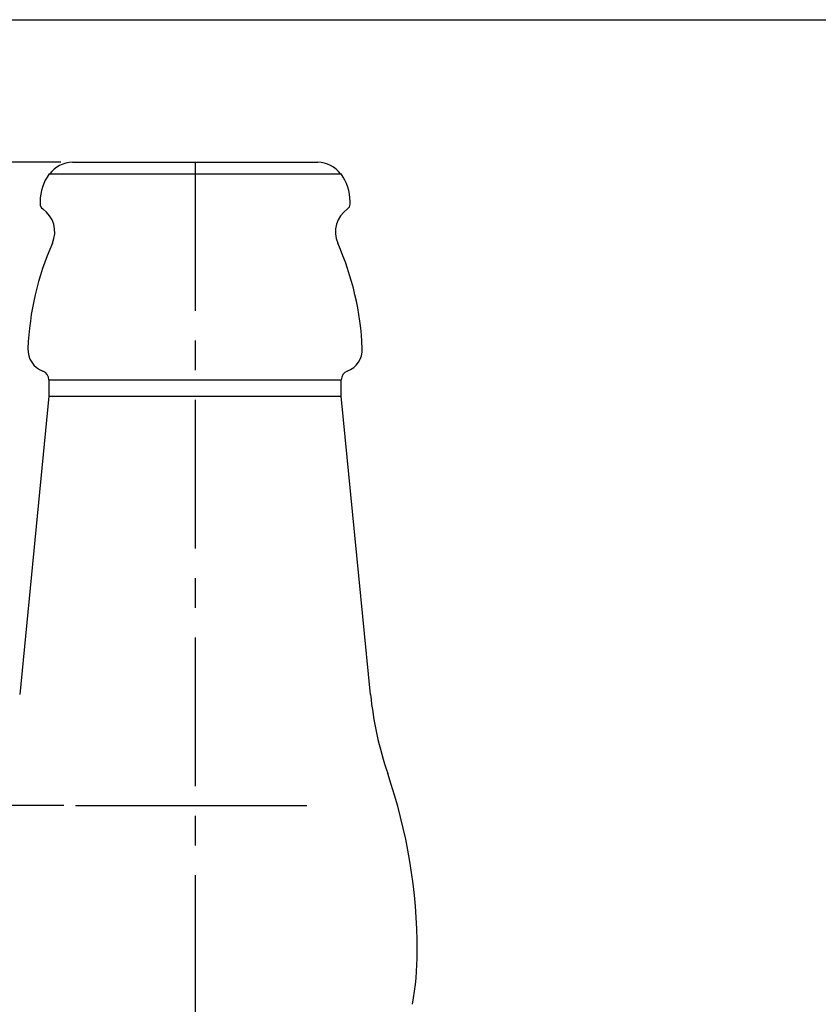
# Model space of a CAD drawing. Header units: millimetres. Extents: x 10 to 412, y 8 to 584.
# Tile 35 of 83: x 74 to 142, y 500 to 584. Entities that reach past the tile are written whole.
import ezdxf

# ---------------------------------------------------------------- set-up
doc = ezdxf.new("R2010")
doc.units = ezdxf.units.MM
doc.linetypes.add('CENTERX2', pattern=[20.32, 12.7, -2.54, 2.54, -2.54])
doc.layers.add('CENTERLINE', color=4, linetype='CENTERX2')
doc.layers.add('DIMENSIONS', color=2, linetype='Continuous')
doc.layers.add('OUTLINE', color=7, linetype='Continuous', lineweight=25)
doc.styles.add('SLDTEXTSTYLE0', font='TXT', dxfattribs={"width": 0.75})
doc.dimstyles.new('SLDDIMSTYLE15', dxfattribs={"dimtxt": 3.5, "dimasz": 2, "dimexe": 0, "dimexo": 0.0625, "dimgap": 0.875, "dimtad": 1, "dimrnd": 1e-09, "dimzin": 12, "dimdsep": 46, "dimtxsty": 'SLDTEXTSTYLE0', "dimsah": 1, "dimcen": 0.09, "dimadec": 0, "dimazin": 3, "dimtol": 1, "dimtp": 5, "dimtm": 5, "dimtfac": 1, "dimtofl": 0, "dimtmove": 0, "dimatfit": 3, "dimfxl": 0, "dimfrac": 2, "dimtolj": 1, "dimarcsym": 0})

# ---------------------------------------------------------------- blocks, each defined once
blk = doc.blocks.new('_D_44')
at = {"layer": 'DIMENSIONS'}
for p, q in [((77.597, 571.805), (38.668, 571.805)), ((40.668, 571.805), (40.668, 516.805)), ((77.855, 516.805), (38.668, 516.805))]:
    blk.add_line(p, q, dxfattribs=at)
for points in [[(40.668, 571.805), (40.168, 569.805), (41.168, 569.805)], [(40.668, 516.805), (41.168, 518.805), (40.168, 518.805)]]:
    blk.add_solid(points, dxfattribs=at)
at = {"layer": 'DIMENSIONS', "attachment_point": 1, "rotation": 90, "style": 'SLDTEXTSTYLE0'}
for s, insert, char_height in [('±5', (37.166, 545.885), 2.5), ('55', (36.156, 539.422), 3.5)]:
    blk.add_mtext(s, dxfattribs=dict(at, insert=insert, char_height=char_height))

msp = doc.modelspace()

# ---------------------------------------------------------------- linework, layer by layer
at = {"layer": 'CENTERLINE'}
msp.add_line((89.08475, 571.80517), (89.08475, 321.59199), dxfattribs=at)
at = {"layer": 'OUTLINE'}
for p, q in [((10, 584), (412, 584)), ((78.59731, 571.80517), (89.08475, 571.80517)), ((89.08475, 571.80517), (99.57219, 571.80517)), ((76.59785, 570.80517), (101.57165, 570.80517)), ((75.83475, 568.45517), (75.83475, 568.23348)), ((102.33475, 568.23348), (102.33475, 568.45517)), ((76.58475, 553.18983), (76.58475, 551.80517)), ((76.58475, 553.18983), (89.08475, 553.18983)), ((76.58475, 553.18983), (101.58475, 553.18983)), ((89.08475, 553.18983), (101.58475, 553.18983)), ((101.58475, 551.80517), (101.58475, 553.18983)), ((76.58475, 551.80517), (74.08475, 526.30517)), ((76.58475, 551.80517), (89.08475, 551.80517)), ((89.08475, 551.80517), (101.58475, 551.80517)), ((104.08475, 526.30517), (101.58475, 551.80517)), ((78.85516, 516.80517), (98.64442, 516.80517))]:
    msp.add_line(p, q, dxfattribs=at)
for centre, radius, start, end in [((78.59731, 569.40517), 2.4, 90, 144.3146653), ((99.57219, 569.40517), 2.4, 35.6853347, 90), ((79.83475, 568.45517), 4, 144.0201994, 180), ((98.33475, 568.45517), 4, 0, 35.9798006), ((76.33475, 568.23348), 0.5, 180, 235.3218804), ((74.68475, 565.84863), 2.4, 336.2446553, 55.3218804), ((103.48475, 565.84863), 2.4, 124.6781196, 203.7553447), ((101.83475, 568.23348), 0.5, 304.6781196, 0), ((99.76326, 554.81103), 25, 156.2446553, 177.5227149), ((78.40625, 554.81103), 25, 2.4772851, 23.7553447), ((76.78475, 555.80517), 2, 177.5227149, 249.0751676), ((101.38475, 555.80517), 2, 290.9248324, 2.4772851), ((75.78475, 553.18983), 0.8, 0, 69.0751676), ((102.38475, 553.18983), 0.8, 110.9248324, 180), ((133.94161, 529.23231), 30, 185.5993393, 198.8737421), ((61.02636, 504.30517), 47.05839, 0, 18.8737421), ((83.08475, 504.30517), 25, 349.6111422, 0)]:
    msp.add_arc(centre, radius, start, end, dxfattribs=at)

# ---------------------------------------------------------------- dimensions: what is measured, and where the dimension line sits
at = {"layer": 'DIMENSIONS'}
dim = msp.add_linear_dim(base=(40.66817, 516.80517), p1=(78.59731, 571.80517), p2=(78.85516, 516.80517), angle=90, dimstyle='SLDDIMSTYLE15', dxfattribs=at)
dim.commit()
dim.dimension.update_dxf_attribs({"geometry": '_D_44', "text_midpoint": (40.66817, 544.30517), "dimtype": 160})

doc.saveas('drawing.dxf')
